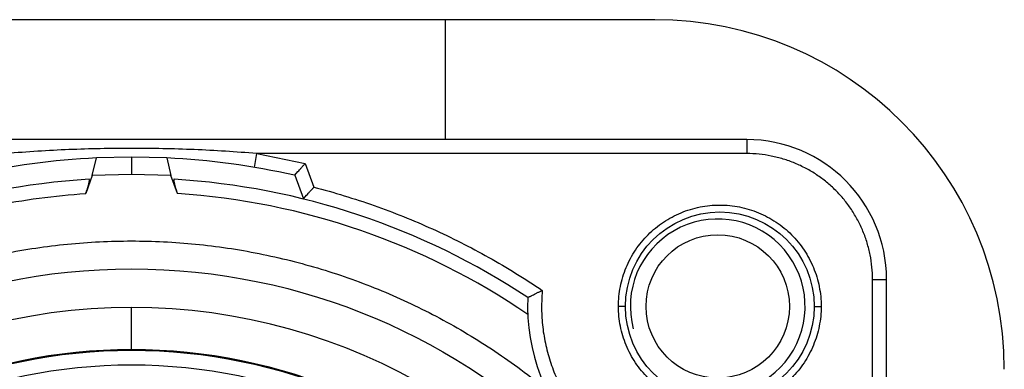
# Model space of a CAD drawing. Header units: millimetres. Extents: x -491 to 2059, y -393 to 795.
# Tile 36 of 256: x -300.264 to -298.855, y -55.603 to -55.103. Entities that reach past the tile are written whole.
import ezdxf

# ---------------------------------------------------------------- set-up
doc = ezdxf.new("R2010")
doc.units = ezdxf.units.MM
doc.header["$LTSCALE"] = 462.55
doc.layers.get('0').update_dxf_attribs({"linetype": 'CONTINUOUS'})
for name, color, linetype in [('_0219_COVER_TOP_PBL321', 7, 'CONTINUOUS'), ('A2600102_ABL332', 7, 'CONTINUOUS'), ('E2030301_ABL333', 7, 'CONTINUOUS'), ('M2000202_PBL433', 7, 'CONTINUOUS'), ('R2538000302_HARNESS_PBL334', 7, 'CONTINUOUS'), ('왼쪽_14_VBL319', 7, 'CONTINUOUS')]:
    doc.layers.add(name, color=color, linetype=linetype)

# ---------------------------------------------------------------- blocks, each defined once
blk = doc.blocks.new('_0219_COVER_TOP_PBL321', base_point=(1789.054, 3376.812))
at = {"layer": '_0219_COVER_TOP_PBL321', "color": 7}
blk.add_line((1914.773, 3374.312), (1869.773, 3374.312), dxfattribs=at)
blk.add_arc((1914.773, 3369.312), 5, 0, 90, dxfattribs=at)
blk = doc.blocks.new('R2538000302_HARNESS_PBL334', base_point=(1907.47, 3361.615))
at = {"layer": 'R2538000302_HARNESS_PBL334', "color": 7}
for p, q in [((1916.088, 3372.597), (1898.488, 3372.597)), ((1906.725, 3372.082), (1906.786, 3372.335)), ((1907.288, 3372.347), (1906.786, 3372.335)), ((1907.79, 3372.335), (1907.288, 3372.347)), ((1907.79, 3372.335), (1907.851, 3372.082)), ((1906.725, 3372.082), (1906.632, 3371.826)), ((1907.288, 3372.097), (1906.725, 3372.082)), ((1907.851, 3372.082), (1907.288, 3372.097)), ((1907.944, 3371.826), (1907.851, 3372.082)), ((1909.619, 3372.086), (1909.622, 3372.087)), ((1909.622, 3372.087), (1909.668, 3372.139)), ((1909.745, 3371.75), (1909.791, 3371.801)), ((1909.745, 3371.75), (1909.742, 3371.749)), ((1918.088, 3352.997), (1918.088, 3370.597))]:
    blk.add_line(p, q, dxfattribs=at)
at = {"layer": 'R2538000302_HARNESS_PBL334', "color": 2}
for p, q in [((1916.088, 3372.597), (1916.088, 3372.397)), ((1907.288, 3372.347), (1907.288, 3372.097)), ((1909.044, 3372.2), (1909.078, 3372.397)), ((1916.088, 3372.397), (1909.078, 3372.397)), ((1909.078, 3372.397), (1909.772, 3372.256)), ((1909.772, 3372.256), (1909.895, 3371.917)), ((1909.622, 3372.087), (1909.745, 3371.75)), ((1917.888, 3353.792), (1917.888, 3370.597)), ((1917.888, 3370.597), (1918.088, 3370.597)), ((1913.163, 3370.439), (1913.153, 3370.212)), ((1907.288, 3369.597), (1907.288, 3370.197)), ((1914.353, 3370.212), (1914.253, 3370.212)), ((1917.053, 3370.212), (1917.153, 3370.212))]:
    blk.add_line(p, q, dxfattribs=at)
at = {"layer": 'R2538000302_HARNESS_PBL334', "color": 7}
for centre, radius in [((1915.703, 3370.212), 1.35), ((1907.288, 3361.797), 8.95), ((1907.288, 3361.797), 7.8)]:
    blk.add_circle(centre, radius, dxfattribs=at)
at = {"layer": 'R2538000302_HARNESS_PBL334', "color": 2}
for radius in [7.787, 7.579]:
    blk.add_circle((1907.288, 3361.797), radius, dxfattribs=at)
at = {"layer": 'R2538000302_HARNESS_PBL334', "color": 7}
for centre, radius, start, end in [((1916.088, 3370.597), 2, 0, 90), ((1907.288, 3361.797), 10.55, 92.7288, 102.7664), ((1907.288, 3361.797), 10.55, 77.2336, 87.2712), ((1907.288, 3361.797), 10.25, 93.3968, 123.5678), ((1907.288, 3361.797), 10.25, 56.4322, 86.6032), ((1915.703, 3370.212), 2.75, 177.3726, 272.6274), ((1907.288, 3361.797), 8.4, 28.0165, 151.9835)]:
    blk.add_arc(centre, radius, start, end, dxfattribs=at)
at = {"layer": 'R2538000302_HARNESS_PBL334', "color": 2}
blk.add_arc((1907.288, 3361.797), 10.05, 55.6757, 86.2576, dxfattribs=at)
for points, knots in [([(1909.078, 3372.397), (1908.78, 3372.422), (1908.184, 3372.46), (1907.288, 3372.478), (1906.392, 3372.46), (1905.796, 3372.422), (1905.498, 3372.397)], [0, 0, 0, 0, 0.249998, 0.5, 0.750002, 1, 1, 1, 1]), ([(1917.888, 3370.597), (1917.888, 3370.656), (1917.882, 3370.774), (1917.856, 3370.949), (1917.813, 3371.12), (1917.754, 3371.287), (1917.678, 3371.447), (1917.587, 3371.599), (1917.482, 3371.741), (1917.363, 3371.872), (1917.232, 3371.991), (1917.09, 3372.096), (1916.938, 3372.187), (1916.778, 3372.263), (1916.611, 3372.322), (1916.44, 3372.365), (1916.265, 3372.391), (1916.147, 3372.397), (1916.088, 3372.397)], [0, 0, 0, 0, 0.062495, 0.125002, 0.187499, 0.25, 0.3125, 0.375, 0.4375, 0.5, 0.5625, 0.625, 0.6875, 0.75, 0.812501, 0.874998, 0.937505, 1, 1, 1, 1]), ([(1909.895, 3371.917), (1910.186, 3371.842), (1910.761, 3371.667), (1911.598, 3371.331), (1912.403, 3370.924), (1912.915, 3370.608), (1913.163, 3370.439)], [0, 0, 0, 0, 0.250002, 0.5, 0.749998, 1, 1, 1, 1]), ([(1901.621, 3370.097), (1901.806, 3370.223), (1902.183, 3370.463), (1902.772, 3370.784), (1903.381, 3371.065), (1904.008, 3371.305), (1904.649, 3371.502), (1905.302, 3371.657), (1905.964, 3371.767), (1906.409, 3371.811), (1906.632, 3371.826)], [0, 0, 0, 0, 0.125, 0.25, 0.375, 0.5, 0.625, 0.75, 0.875, 1, 1, 1, 1]), ([(1914.253, 3370.212), (1914.253, 3370.259), (1914.257, 3370.354), (1914.278, 3370.495), (1914.313, 3370.633), (1914.361, 3370.767), (1914.422, 3370.896), (1914.495, 3371.019), (1914.58, 3371.133), (1914.676, 3371.239), (1914.781, 3371.334), (1914.896, 3371.419), (1915.018, 3371.492), (1915.147, 3371.553), (1915.281, 3371.601), (1915.419, 3371.636), (1915.56, 3371.657), (1915.703, 3371.664), (1915.845, 3371.657), (1915.986, 3371.636), (1916.124, 3371.601), (1916.258, 3371.553), (1916.387, 3371.492), (1916.509, 3371.419), (1916.624, 3371.334), (1916.73, 3371.239), (1916.825, 3371.133), (1916.91, 3371.019), (1916.983, 3370.896), (1917.044, 3370.767), (1917.092, 3370.633), (1917.127, 3370.495), (1917.148, 3370.354), (1917.153, 3370.259), (1917.153, 3370.212)], [0, 0, 0, 0, 0.031248, 0.062501, 0.09375, 0.125, 0.15625, 0.1875, 0.21875, 0.25, 0.28125, 0.3125, 0.34375, 0.375, 0.40625, 0.4375, 0.46875, 0.5, 0.53125, 0.5625, 0.59375, 0.625, 0.65625, 0.6875, 0.71875, 0.75, 0.78125, 0.8125, 0.84375, 0.875, 0.90625, 0.937499, 0.968752, 1, 1, 1, 1]), ([(1913.153, 3370.212), (1913.153, 3370.123), (1913.159, 3369.991), (1913.182, 3369.816), (1913.214, 3369.643), (1913.271, 3369.429), (1913.349, 3369.223), (1913.425, 3369.063), (1913.508, 3368.908), (1913.627, 3368.722), (1913.793, 3368.515), (1913.979, 3368.326), (1914.183, 3368.158), (1914.404, 3368.012), (1914.6, 3367.909), (1914.762, 3367.84), (1914.928, 3367.779), (1915.14, 3367.72), (1915.358, 3367.682), (1915.534, 3367.666), (1915.71, 3367.659), (1915.843, 3367.664), (1915.93, 3367.672)], [0, 0, 0, 0, 0.062495, 0.093754, 0.125011, 0.187505, 0.25, 0.281258, 0.312516, 0.375011, 0.437505, 0.5, 0.562495, 0.624989, 0.687484, 0.718742, 0.75, 0.812495, 0.874989, 0.906246, 0.937505, 1, 1, 1, 1]), ([(1917.153, 3370.212), (1917.153, 3370.164), (1917.148, 3370.069), (1917.127, 3369.928), (1917.092, 3369.79), (1917.044, 3369.656), (1916.983, 3369.527), (1916.91, 3369.405), (1916.825, 3369.29), (1916.73, 3369.185), (1916.624, 3369.089), (1916.509, 3369.004), (1916.387, 3368.931), (1916.258, 3368.87), (1916.124, 3368.822), (1915.986, 3368.787), (1915.845, 3368.766), (1915.703, 3368.759), (1915.56, 3368.766), (1915.419, 3368.787), (1915.281, 3368.822), (1915.147, 3368.87), (1915.018, 3368.931), (1914.896, 3369.004), (1914.781, 3369.089), (1914.676, 3369.185), (1914.58, 3369.29), (1914.495, 3369.405), (1914.422, 3369.527), (1914.361, 3369.656), (1914.313, 3369.79), (1914.278, 3369.928), (1914.257, 3370.069), (1914.253, 3370.164), (1914.253, 3370.212)], [0, 0, 0, 0, 0.031248, 0.062501, 0.09375, 0.125, 0.15625, 0.1875, 0.21875, 0.25, 0.28125, 0.3125, 0.34375, 0.375, 0.40625, 0.4375, 0.46875, 0.5, 0.53125, 0.5625, 0.59375, 0.625, 0.65625, 0.6875, 0.71875, 0.75, 0.78125, 0.8125, 0.84375, 0.875, 0.90625, 0.937499, 0.968752, 1, 1, 1, 1])]:
    blk.add_open_spline(points, degree=3, knots=knots, dxfattribs=at)
at = {"layer": 'R2538000302_HARNESS_PBL334', "color": 7}
for points, knots in [([(1909.668, 3372.139), (1909.676, 3372.148), (1909.688, 3372.162), (1909.704, 3372.18), (1909.721, 3372.2), (1909.744, 3372.225), (1909.763, 3372.246), (1909.772, 3372.256)], [0, 0, 0, 0, 0.222379, 0.343212, 0.469074, 0.731366, 1, 1, 1, 1]), ([(1906.632, 3371.826), (1906.633, 3371.829), (1906.636, 3371.835), (1906.64, 3371.848), (1906.645, 3371.864), (1906.652, 3371.882), (1906.658, 3371.901), (1906.663, 3371.918), (1906.668, 3371.935), (1906.673, 3371.952), (1906.676, 3371.967), (1906.68, 3371.98), (1906.682, 3371.993), (1906.684, 3372.004), (1906.685, 3372.012), (1906.685, 3372.019), (1906.685, 3372.023), (1906.685, 3372.025), (1906.684, 3372.027), (1906.683, 3372.028), (1906.682, 3372.029), (1906.681, 3372.029), (1906.681, 3372.029)], [0, 0, 0, 0, 0.046068, 0.094626, 0.190319, 0.282651, 0.372753, 0.460427, 0.544237, 0.623154, 0.696353, 0.763132, 0.822461, 0.873493, 0.915817, 0.948948, 0.961993, 0.972781, 0.981485, 0.988432, 0.994261, 1, 1, 1, 1]), ([(1907.895, 3372.029), (1907.895, 3372.029), (1907.894, 3372.029), (1907.893, 3372.028), (1907.892, 3372.027), (1907.892, 3372.025), (1907.891, 3372.023), (1907.891, 3372.019), (1907.891, 3372.012), (1907.892, 3372.004), (1907.894, 3371.993), (1907.896, 3371.98), (1907.9, 3371.967), (1907.903, 3371.952), (1907.908, 3371.935), (1907.913, 3371.918), (1907.92, 3371.894), (1907.931, 3371.863), (1907.939, 3371.838), (1907.944, 3371.826)], [0, 0, 0, 0, 0.005739, 0.01156, 0.018492, 0.027182, 0.037967, 0.051028, 0.084151, 0.126436, 0.177472, 0.236786, 0.303555, 0.376794, 0.455682, 0.539468, 0.627149, 0.810564, 1, 1, 1, 1]), ([(1909.791, 3371.801), (1909.799, 3371.81), (1909.811, 3371.823), (1909.827, 3371.841), (1909.845, 3371.86), (1909.868, 3371.886), (1909.886, 3371.906), (1909.895, 3371.917)], [0, 0, 0, 0, 0.22201, 0.342667, 0.468495, 0.731054, 1, 1, 1, 1]), ([(1897.938, 3361.797), (1897.938, 3362.103), (1897.961, 3362.562), (1898.035, 3363.169), (1898.114, 3363.622), (1898.215, 3364.069), (1898.337, 3364.512), (1898.481, 3364.948), (1898.646, 3365.376), (1898.832, 3365.796), (1899.107, 3366.343), (1899.501, 3367), (1899.957, 3367.615), (1900.357, 3368.079), (1900.674, 3368.411), (1901.006, 3368.728), (1901.354, 3369.028), (1901.716, 3369.31), (1902.091, 3369.574), (1902.479, 3369.82), (1902.879, 3370.046), (1903.289, 3370.253), (1903.708, 3370.439), (1904.137, 3370.604), (1904.573, 3370.748), (1905.015, 3370.87), (1905.463, 3370.971), (1905.916, 3371.05), (1906.371, 3371.106), (1906.829, 3371.14), (1907.441, 3371.155), (1908.206, 3371.117), (1908.964, 3371.005), (1909.561, 3370.87), (1910.003, 3370.748), (1910.439, 3370.604), (1910.868, 3370.439), (1911.287, 3370.253), (1911.698, 3370.046), (1912.097, 3369.82), (1912.485, 3369.574), (1912.86, 3369.31), (1913.222, 3369.027), (1913.57, 3368.728), (1913.902, 3368.411), (1914.219, 3368.078), (1914.519, 3367.731), (1914.801, 3367.369), (1915.066, 3366.993), (1915.311, 3366.606), (1915.613, 3366.073), (1915.94, 3365.381), (1916.198, 3364.659), (1916.362, 3364.069), (1916.462, 3363.621), (1916.541, 3363.169), (1916.597, 3362.713), (1916.631, 3362.256), (1916.638, 3361.95), (1916.638, 3361.797)], [0, 0, 0, 0, 0.03123, 0.046856, 0.062482, 0.078109, 0.093736, 0.109362, 0.124989, 0.140615, 0.156242, 0.187485, 0.218729, 0.234356, 0.249982, 0.265609, 0.281235, 0.296862, 0.312488, 0.328115, 0.343741, 0.359368, 0.374994, 0.390621, 0.406248, 0.421874, 0.437501, 0.453127, 0.468754, 0.48438, 0.500007, 0.53125, 0.562494, 0.578121, 0.593747, 0.609374, 0.625, 0.640627, 0.656253, 0.67188, 0.687506, 0.703133, 0.71876, 0.734386, 0.750013, 0.765639, 0.781266, 0.796892, 0.812519, 0.828145, 0.843772, 0.875016, 0.906258, 0.921885, 0.937514, 0.953142, 0.968768, 0.984387, 1, 1, 1, 1]), ([(1912.956, 3370.338), (1912.957, 3370.338), (1912.963, 3370.342), (1912.972, 3370.346), (1912.983, 3370.352), (1912.995, 3370.357), (1913.007, 3370.364), (1913.027, 3370.374), (1913.048, 3370.384), (1913.07, 3370.395), (1913.094, 3370.407), (1913.125, 3370.422), (1913.15, 3370.433), (1913.163, 3370.439)], [0, 0, 0, 0, 0.022222, 0.086525, 0.13279, 0.187305, 0.249244, 0.317818, 0.471149, 0.553951, 0.639617, 0.817425, 1, 1, 1, 1])]:
    blk.add_open_spline(points, degree=3, knots=knots, dxfattribs=at)
blk = doc.blocks.new('E2030301_ABL333', base_point=(1907.47, 3361.615))
at = {"layer": 'R2538000302_HARNESS_PBL334'}
blk.add_blockref('R2538000302_HARNESS_PBL334', (1907.47, 3361.615), dxfattribs=at)
blk = doc.blocks.new('M2000202_PBL433', base_point=(1895.486, 3371.658))
at = {"layer": 'M2000202_PBL433', "color": 7}
blk.add_line((1911.773, 3374.312), (1911.773, 3372.597), dxfattribs=at)
blk.add_circle((1915.673, 3370.212), 1.025, dxfattribs=at)
at = {"layer": 'M2000202_PBL433', "color": 134}
blk.add_arc((1915.673, 3370.212), 1.25, 255, 195, dxfattribs=at)
blk = doc.blocks.new('A2600102_ABL332', base_point=(1892.47, 3362.472))
at = {"layer": 'E2030301_ABL333'}
blk.add_blockref('E2030301_ABL333', (1907.47, 3361.615), dxfattribs=at)
at = {"layer": 'M2000202_PBL433'}
blk.add_blockref('M2000202_PBL433', (1895.486, 3371.658), dxfattribs=at)
blk = doc.blocks.new('왼쪽_14_VBL319', base_point=(1776.573, 3006.638))
at = {"layer": '_0219_COVER_TOP_PBL321'}
blk.add_blockref('_0219_COVER_TOP_PBL321', (1789.054, 3376.812), dxfattribs=at)
at = {"layer": 'A2600102_ABL332'}
blk.add_blockref('A2600102_ABL332', (1892.47, 3362.472), dxfattribs=at)
blk = doc.blocks.new('W1')
at = {"layer": '왼쪽_14_VBL319'}
blk.add_blockref('왼쪽_14_VBL319', (1776.5735, 3006.6379), dxfattribs=at)

msp = doc.modelspace()

# ---------------------------------------------------------------- block references
at = {"xscale": 0.1, "yscale": 0.1, "zscale": 0.1}
msp.add_blockref('W1', (-490.8323, -392.5342), dxfattribs=at)

doc.saveas('drawing.dxf')
